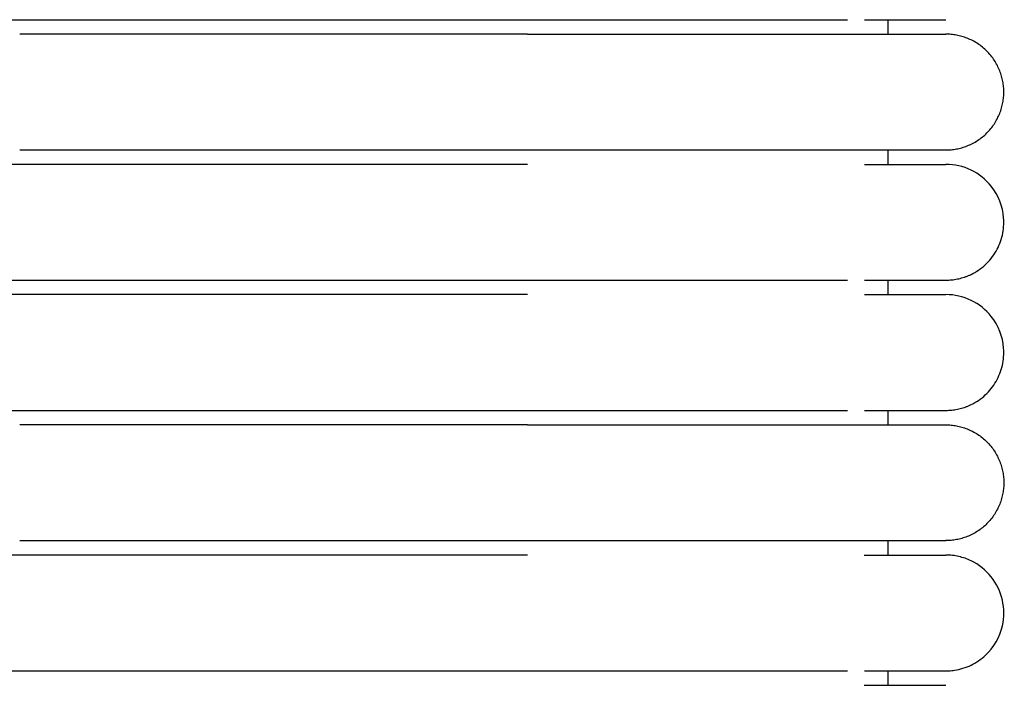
# Model space of a CAD drawing. Header units: millimetres. Extents: x -31695 to -19845, y -5614 to 7253.
# Tile 210 of 256: x -29446 to -29412, y 5117 to 5140. Entities that reach past the tile are written whole.
import ezdxf

# ---------------------------------------------------------------- set-up
doc = ezdxf.new("R2010")
doc.units = ezdxf.units.MM
doc.layers.add('2d', color=7, linetype='Continuous', true_color=0x000000)

msp = doc.modelspace()

# ---------------------------------------------------------------- linework, layer by layer
at = {"layer": '2d', "linetype": 'Continuous', "lineweight": -3}
for points, weights, knots in [([(-29453.065, 5139.995), (-29453.065, 5139.995), (-29451.014, 5139.995), (-29448.964, 5139.995), (-29446.065, 5139.995)], [1, 0.853553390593, 0.853553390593, 0.853553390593, 1], [0, 0, 0, 5.79899, 5.79899, 11.59798, 11.59798, 11.59798]), ([(-29428.526, 5139.495), (-29423.555, 5139.495), (-29420.04, 5139.495), (-29417.69, 5139.495), (-29416.884, 5139.495)], [1, 0.853553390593, 0.853553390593, 0.853553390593, 0.919067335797], [0, 0, 0, 9.941125, 9.941125, 16.590224, 16.590224, 16.590224]), ([(-29414.065, 5135.495), (-29412.065, 5135.495), (-29412.065, 5137.495), (-29412.065, 5139.495), (-29414.065, 5139.495)], [1, 0.707106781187, 1, 0.707106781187, 1], [0, 0, 0, 1.570796, 1.570796, 3.141593, 3.141593, 3.141593]), ([(-29428.526, 5135.495), (-29423.555, 5135.495), (-29420.04, 5135.495), (-29417.69, 5135.495), (-29416.884, 5135.495)], [1, 0.853553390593, 0.853553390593, 0.853553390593, 0.919067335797], [0, 0, 0, 9.941125, 9.941125, 16.590224, 16.590224, 16.590224]), ([(-29446.065, 5134.995), (-29448.964, 5134.995), (-29451.014, 5134.995), (-29453.065, 5134.995), (-29453.065, 5134.995)], [1, 0.853553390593, 0.853553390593, 0.853553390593, 1], [0, 0, 0, 5.79899, 5.79899, 11.59798, 11.59798, 11.59798]), ([(-29453.065, 5130.995), (-29453.065, 5130.995), (-29451.014, 5130.995), (-29448.964, 5130.995), (-29446.065, 5130.995)], [1, 0.853553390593, 0.853553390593, 0.853553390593, 1], [0, 0, 0, 5.79899, 5.79899, 11.59798, 11.59798, 11.59798]), ([(-29446.065, 5130.495), (-29448.964, 5130.495), (-29451.014, 5130.495), (-29453.065, 5130.495), (-29453.065, 5130.495)], [1, 0.853553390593, 0.853553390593, 0.853553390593, 1], [0, 0, 0, 5.79899, 5.79899, 11.59798, 11.59798, 11.59798]), ([(-29453.065, 5126.495), (-29453.065, 5126.495), (-29451.014, 5126.495), (-29448.964, 5126.495), (-29446.065, 5126.495)], [1, 0.853553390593, 0.853553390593, 0.853553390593, 1], [0, 0, 0, 5.79899, 5.79899, 11.59798, 11.59798, 11.59798]), ([(-29428.526, 5125.995), (-29423.555, 5125.995), (-29420.04, 5125.995), (-29417.69, 5125.995), (-29416.884, 5125.995)], [1, 0.853553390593, 0.853553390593, 0.853553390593, 0.919067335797], [0, 0, 0, 9.941125, 9.941125, 16.590224, 16.590224, 16.590224]), ([(-29414.065, 5125.995), (-29412.065, 5125.995), (-29412.065, 5123.995), (-29412.065, 5121.995), (-29414.065, 5121.995)], [1, 0.707106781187, 1, 0.707106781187, 1], [9.424778, 9.424778, 9.424778, 12.566371, 12.566371, 15.707963, 15.707963, 15.707963]), ([(-29428.526, 5121.995), (-29423.555, 5121.995), (-29420.04, 5121.995), (-29417.69, 5121.995), (-29416.884, 5121.995)], [1, 0.853553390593, 0.853553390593, 0.853553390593, 0.919067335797], [0, 0, 0, 9.941125, 9.941125, 16.590224, 16.590224, 16.590224]), ([(-29446.065, 5121.495), (-29448.964, 5121.495), (-29451.014, 5121.495), (-29453.065, 5121.495), (-29453.065, 5121.495)], [1, 0.853553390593, 0.853553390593, 0.853553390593, 1], [0, 0, 0, 5.79899, 5.79899, 11.59798, 11.59798, 11.59798]), ([(-29453.065, 5117.495), (-29453.065, 5117.495), (-29451.014, 5117.495), (-29448.964, 5117.495), (-29446.065, 5117.495)], [1, 0.853553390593, 0.853553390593, 0.853553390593, 1], [0, 0, 0, 5.79899, 5.79899, 11.59798, 11.59798, 11.59798])]:
    msp.add_rational_spline(points, weights, degree=2, knots=knots, dxfattribs=at)
for points, degree in [([(-29446.065, 5139.995), (-29437.295, 5139.995), (-29428.526, 5139.995)], 2), ([(-29416.065, 5139.495), (-29416.065, 5139.745), (-29416.065, 5139.995)], 2), ([(-29414.069, 5139.995), (-29414.069, 5139.995), (-29414.069, 5139.995), (-29414.07, 5139.995)], 3), ([(-29428.526, 5139.495), (-29437.295, 5139.495), (-29446.065, 5139.495)], 2), ([(-29446.065, 5135.495), (-29437.295, 5135.495), (-29428.526, 5135.495)], 2), ([(-29416.065, 5134.995), (-29416.065, 5135.245), (-29416.065, 5135.495)], 2), ([(-29428.526, 5134.995), (-29437.295, 5134.995), (-29446.065, 5134.995)], 2), ([(-29446.065, 5130.995), (-29437.295, 5130.995), (-29428.526, 5130.995)], 2), ([(-29416.065, 5130.495), (-29416.065, 5130.745), (-29416.065, 5130.995)], 2), ([(-29414.069, 5130.995), (-29414.069, 5130.995), (-29414.069, 5130.995), (-29414.07, 5130.995)], 3), ([(-29428.526, 5130.495), (-29437.295, 5130.495), (-29446.065, 5130.495)], 2), ([(-29446.065, 5126.495), (-29437.295, 5126.495), (-29428.526, 5126.495)], 2), ([(-29416.065, 5125.995), (-29416.065, 5126.245), (-29416.065, 5126.495)], 2), ([(-29414.069, 5126.495), (-29414.069, 5126.495), (-29414.069, 5126.495), (-29414.07, 5126.495)], 3), ([(-29428.526, 5125.995), (-29437.295, 5125.995), (-29446.065, 5125.995)], 2), ([(-29446.065, 5121.995), (-29437.295, 5121.995), (-29428.526, 5121.995)], 2), ([(-29416.065, 5121.495), (-29416.065, 5121.745), (-29416.065, 5121.995)], 2), ([(-29428.526, 5121.495), (-29437.295, 5121.495), (-29446.065, 5121.495)], 2), ([(-29446.065, 5117.495), (-29437.295, 5117.495), (-29428.526, 5117.495)], 2), ([(-29416.065, 5116.995), (-29416.065, 5117.245), (-29416.065, 5117.495)], 2)]:
    msp.add_open_spline(points, degree=degree, dxfattribs=at)
for points, knots in [([(-29428.526, 5139.995), (-29428.326, 5139.995), (-29428.121, 5139.995), (-29427.922, 5139.995), (-29427.72, 5139.995), (-29427.519, 5139.995), (-29427.318, 5139.995), (-29427.117, 5139.995), (-29426.916, 5139.995), (-29426.716, 5139.995), (-29426.516, 5139.995), (-29426.317, 5139.995), (-29426.118, 5139.995), (-29425.919, 5139.995), (-29425.722, 5139.995), (-29425.525, 5139.995), (-29425.329, 5139.995), (-29425.133, 5139.995), (-29424.939, 5139.995), (-29424.745, 5139.995), (-29424.553, 5139.995), (-29424.362, 5139.995), (-29424.171, 5139.995), (-29423.982, 5139.995), (-29423.795, 5139.995), (-29423.608, 5139.995), (-29423.423, 5139.995), (-29423.241, 5139.995), (-29423.059, 5139.995), (-29422.88, 5139.995), (-29422.705, 5139.995), (-29422.53, 5139.995), (-29422.358, 5139.995), (-29422.189, 5139.995), (-29422.021, 5139.995), (-29421.856, 5139.995), (-29421.693, 5139.995), (-29421.532, 5139.995), (-29421.373, 5139.995), (-29421.218, 5139.995), (-29421.14, 5139.995), (-29421.064, 5139.995), (-29420.988, 5139.995), (-29420.913, 5139.995), (-29420.838, 5139.995), (-29420.764, 5139.995), (-29420.616, 5139.995), (-29420.473, 5139.995), (-29420.333, 5139.995), (-29420.263, 5139.995), (-29420.194, 5139.995), (-29420.126, 5139.995), (-29420.058, 5139.995), (-29419.991, 5139.995), (-29419.925, 5139.995), (-29419.921, 5139.995), (-29419.917, 5139.995), (-29419.913, 5139.995), (-29419.909, 5139.995), (-29419.905, 5139.995), (-29419.901, 5139.995), (-29419.894, 5139.995), (-29419.886, 5139.995), (-29419.878, 5139.995), (-29419.874, 5139.995), (-29419.87, 5139.995), (-29419.866, 5139.995), (-29419.863, 5139.995), (-29419.859, 5139.995), (-29419.855, 5139.995), (-29419.847, 5139.995), (-29419.839, 5139.995), (-29419.832, 5139.995), (-29419.816, 5139.995), (-29419.801, 5139.995), (-29419.785, 5139.995), (-29419.77, 5139.995), (-29419.755, 5139.995), (-29419.739, 5139.995), (-29419.709, 5139.995), (-29419.678, 5139.995), (-29419.648, 5139.995), (-29419.618, 5139.995), (-29419.588, 5139.995), (-29419.558, 5139.995), (-29419.527, 5139.995), (-29419.498, 5139.995), (-29419.468, 5139.995), (-29419.438, 5139.995), (-29419.408, 5139.995), (-29419.379, 5139.995), (-29419.35, 5139.995), (-29419.32, 5139.995), (-29419.291, 5139.995), (-29419.262, 5139.995), (-29419.233, 5139.995), (-29419.204, 5139.995), (-29419.175, 5139.995), (-29419.147, 5139.995), (-29419.118, 5139.995), (-29419.089, 5139.995), (-29419.061, 5139.995), (-29419.033, 5139.995), (-29419.019, 5139.995), (-29419.005, 5139.995), (-29418.991, 5139.995), (-29418.984, 5139.995), (-29418.977, 5139.995), (-29418.97, 5139.995), (-29418.963, 5139.995), (-29418.956, 5139.995), (-29418.949, 5139.995), (-29418.921, 5139.995), (-29418.893, 5139.995), (-29418.866, 5139.995), (-29418.756, 5139.995), (-29418.649, 5139.995), (-29418.544, 5139.995), (-29418.518, 5139.995), (-29418.492, 5139.995), (-29418.467, 5139.995), (-29418.441, 5139.995), (-29418.416, 5139.995), (-29418.39, 5139.995), (-29418.378, 5139.995), (-29418.365, 5139.995), (-29418.353, 5139.995), (-29418.34, 5139.995), (-29418.328, 5139.995), (-29418.315, 5139.995), (-29418.29, 5139.995), (-29418.266, 5139.995), (-29418.241, 5139.995), (-29418.235, 5139.995), (-29418.229, 5139.995), (-29418.223, 5139.995), (-29418.217, 5139.995), (-29418.211, 5139.995), (-29418.205, 5139.995), (-29418.192, 5139.995), (-29418.18, 5139.995), (-29418.168, 5139.995), (-29418.162, 5139.995), (-29418.156, 5139.995), (-29418.15, 5139.995), (-29418.147, 5139.995), (-29418.144, 5139.995), (-29418.132, 5139.995), (-29418.121, 5139.995), (-29418.109, 5139.995), (-29418.097, 5139.995), (-29418.05, 5139.995), (-29418.003, 5139.995), (-29417.958, 5139.995), (-29417.912, 5139.995), (-29417.868, 5139.995), (-29417.824, 5139.995), (-29417.819, 5139.995), (-29417.813, 5139.995), (-29417.808, 5139.995), (-29417.802, 5139.995), (-29417.797, 5139.995), (-29417.791, 5139.995), (-29417.786, 5139.995), (-29417.781, 5139.995), (-29417.775, 5139.995), (-29417.77, 5139.995), (-29417.765, 5139.995), (-29417.759, 5139.995), (-29417.738, 5139.995), (-29417.717, 5139.995), (-29417.696, 5139.995), (-29417.685, 5139.995), (-29417.675, 5139.995), (-29417.665, 5139.995), (-29417.654, 5139.995), (-29417.644, 5139.995), (-29417.634, 5139.995), (-29417.629, 5139.995), (-29417.624, 5139.995), (-29417.619, 5139.995), (-29417.616, 5139.995), (-29417.613, 5139.995), (-29417.603, 5139.995), (-29417.593, 5139.995), (-29417.583, 5139.995), (-29417.573, 5139.995), (-29417.568, 5139.995), (-29417.563, 5139.995), (-29417.558, 5139.995), (-29417.553, 5139.995), (-29417.548, 5139.995), (-29417.544, 5139.995), (-29417.541, 5139.995), (-29417.539, 5139.995), (-29417.529, 5139.995), (-29417.524, 5139.995), (-29417.519, 5139.995), (-29417.46, 5139.995)], [0, 0, 0, 0, 0.610353, 0.610353, 0.610353, 1.221915, 1.221915, 1.221915, 1.834594, 1.834594, 1.834594, 2.448282, 2.448282, 2.448282, 3.062872, 3.062872, 3.062872, 3.678275, 3.678275, 3.678275, 4.294425, 4.294425, 4.294425, 4.911296, 4.911296, 4.911296, 5.527274, 5.527274, 5.527274, 6.137551, 6.137551, 6.137551, 6.742446, 6.742446, 6.742446, 7.342018, 7.342018, 7.342018, 7.936197, 7.936197, 7.936197, 8.231211, 8.231211, 8.231211, 8.524822, 8.524822, 8.524822, 9.107762, 9.107762, 9.107762, 9.39699, 9.39699, 9.39699, 9.684688, 9.684688, 9.684688, 9.701586, 9.701586, 9.701586, 9.718495, 9.718495, 9.718495, 9.752337, 9.752337, 9.752337, 9.769269, 9.769269, 9.769269, 9.786208, 9.786208, 9.786208, 9.820109, 9.820109, 9.820109, 9.888002, 9.888002, 9.888002, 9.956013, 9.956013, 9.956013, 10.092387, 10.092387, 10.092387, 10.229225, 10.229225, 10.229225, 10.366522, 10.366522, 10.366522, 10.50427, 10.50427, 10.50427, 10.642464, 10.642464, 10.642464, 10.781099, 10.781099, 10.781099, 10.920168, 10.920168, 10.920168, 11.059668, 11.059668, 11.059668, 11.129577, 11.129577, 11.129577, 11.164571, 11.164571, 11.164571, 11.199592, 11.199592, 11.199592, 11.339935, 11.339935, 11.339935, 11.905452, 11.905452, 11.905452, 12.047835, 12.047835, 12.047835, 12.190618, 12.190618, 12.190618, 12.262158, 12.262158, 12.262158, 12.333796, 12.333796, 12.333796, 12.477368, 12.477368, 12.477368, 12.513323, 12.513323, 12.513323, 12.549302, 12.549302, 12.549302, 12.621333, 12.621333, 12.621333, 12.657385, 12.657385, 12.657385, 12.693462, 12.693462, 12.693462, 12.765688, 12.765688, 12.765688, 13.055567, 13.055567, 13.055567, 13.347003, 13.347003, 13.347003, 13.383543, 13.383543, 13.383543, 13.420107, 13.420107, 13.420107, 13.456695, 13.456695, 13.456695, 13.493308, 13.493308, 13.493308, 13.640002, 13.640002, 13.640002, 13.713497, 13.713497, 13.713497, 13.787091, 13.787091, 13.787091, 13.823925, 13.823925, 13.823925, 13.860784, 13.860784, 13.860784, 13.934575, 13.934575, 13.934575, 13.971508, 13.971508, 13.971508, 14.008467, 14.008467, 14.008467, 14.04545, 14.04545, 14.04545, 14.082458, 14.082458, 14.082458, 14.082458]), ([(-29416.883, 5139.995), (-29416.2, 5139.995), (-29415.641, 5139.995), (-29415.207, 5139.995), (-29414.837, 5139.995), (-29414.559, 5139.995), (-29414.37, 5139.995), (-29414.182, 5139.995), (-29414.083, 5139.995), (-29414.07, 5139.995)], [0.021134, 0.021134, 0.021134, 0.021134, 8.582823, 8.582823, 8.582823, 15.82671, 15.82671, 15.82671, 22.965434, 22.965434, 22.965434, 22.965434]), ([(-29416.883, 5134.995), (-29416.198, 5134.995), (-29415.637, 5134.995), (-29415.203, 5134.995), (-29414.832, 5134.995), (-29414.554, 5134.995), (-29414.365, 5134.995), (-29414.177, 5134.995), (-29414.078, 5134.995), (-29414.065, 5134.995)], [0, 0, 0, 0, 8.64999, 8.64999, 8.64999, 15.950307, 15.950307, 15.950307, 23.144641, 23.144641, 23.144641, 23.144641]), ([(-29414.069, 5130.995), (-29414.032, 5130.996), (-29413.998, 5130.997), (-29413.965, 5130.998), (-29413.932, 5131), (-29413.899, 5131.003), (-29413.866, 5131.005), (-29413.833, 5131.01), (-29413.8, 5131.014), (-29413.767, 5131.018), (-29413.734, 5131.024), (-29413.701, 5131.029), (-29413.669, 5131.035), (-29413.636, 5131.043), (-29413.604, 5131.05), (-29413.571, 5131.057), (-29413.539, 5131.066), (-29413.507, 5131.075), (-29413.475, 5131.084), (-29413.444, 5131.095), (-29413.412, 5131.105), (-29413.381, 5131.116), (-29413.35, 5131.128), (-29413.319, 5131.14), (-29413.288, 5131.152), (-29413.258, 5131.165), (-29413.227, 5131.179), (-29413.197, 5131.193), (-29413.017, 5131.279), (-29412.851, 5131.393), (-29412.704, 5131.529), (-29412.558, 5131.665), (-29412.432, 5131.822), (-29412.333, 5131.995), (-29412.233, 5132.168), (-29412.159, 5132.355), (-29412.115, 5132.55), (-29412.07, 5132.744), (-29412.055, 5132.946), (-29412.07, 5133.145), (-29412.1, 5133.542), (-29412.252, 5133.93), (-29412.501, 5134.242), (-29412.687, 5134.476), (-29412.927, 5134.667), (-29413.197, 5134.797), (-29413.467, 5134.927), (-29413.765, 5134.995), (-29414.065, 5134.995)], [27.520773, 27.520773, 27.520773, 27.520773, 28.585193, 28.585193, 28.585193, 29.649613, 29.649613, 29.649613, 30.714033, 30.714033, 30.714033, 31.778453, 31.778453, 31.778453, 32.842873, 32.842873, 32.842873, 33.907294, 33.907294, 33.907294, 34.971714, 34.971714, 34.971714, 36.036134, 36.036134, 36.036134, 37.100554, 37.100554, 37.100554, 37.740119, 37.740119, 37.740119, 38.379362, 38.379362, 38.379362, 39.018714, 39.018714, 39.018714, 39.65837, 39.65837, 39.65837, 40.950988, 40.950988, 40.950988, 41.91488, 41.91488, 41.91488, 42.878078, 42.878078, 42.878078, 42.878078]), ([(-29428.526, 5130.995), (-29428.326, 5130.995), (-29428.121, 5130.995), (-29427.922, 5130.995), (-29427.72, 5130.995), (-29427.519, 5130.995), (-29427.318, 5130.995), (-29427.117, 5130.995), (-29426.916, 5130.995), (-29426.716, 5130.995), (-29426.516, 5130.995), (-29426.317, 5130.995), (-29426.118, 5130.995), (-29425.919, 5130.995), (-29425.722, 5130.995), (-29425.525, 5130.995), (-29425.329, 5130.995), (-29425.133, 5130.995), (-29424.939, 5130.995), (-29424.745, 5130.995), (-29424.553, 5130.995), (-29424.362, 5130.995), (-29424.171, 5130.995), (-29423.982, 5130.995), (-29423.795, 5130.995), (-29423.607, 5130.995), (-29423.422, 5130.995), (-29423.241, 5130.995), (-29423.059, 5130.995), (-29422.88, 5130.995), (-29422.705, 5130.995), (-29422.53, 5130.995), (-29422.358, 5130.995), (-29422.189, 5130.995), (-29422.02, 5130.995), (-29421.855, 5130.995), (-29421.693, 5130.995), (-29421.531, 5130.995), (-29421.372, 5130.995), (-29421.218, 5130.995), (-29421.14, 5130.995), (-29421.064, 5130.995), (-29420.988, 5130.995), (-29420.913, 5130.995), (-29420.838, 5130.995), (-29420.764, 5130.995), (-29420.616, 5130.995), (-29420.473, 5130.995), (-29420.333, 5130.995), (-29420.263, 5130.995), (-29420.194, 5130.995), (-29420.126, 5130.995), (-29420.058, 5130.995), (-29419.991, 5130.995), (-29419.925, 5130.995), (-29419.921, 5130.995), (-29419.917, 5130.995), (-29419.913, 5130.995), (-29419.909, 5130.995), (-29419.905, 5130.995), (-29419.901, 5130.995), (-29419.894, 5130.995), (-29419.886, 5130.995), (-29419.878, 5130.995), (-29419.874, 5130.995), (-29419.87, 5130.995), (-29419.866, 5130.995), (-29419.863, 5130.995), (-29419.859, 5130.995), (-29419.855, 5130.995), (-29419.847, 5130.995), (-29419.839, 5130.995), (-29419.832, 5130.995), (-29419.816, 5130.995), (-29419.801, 5130.995), (-29419.785, 5130.995), (-29419.77, 5130.995), (-29419.755, 5130.995), (-29419.739, 5130.995), (-29419.709, 5130.995), (-29419.678, 5130.995), (-29419.648, 5130.995), (-29419.618, 5130.995), (-29419.588, 5130.995), (-29419.558, 5130.995), (-29419.527, 5130.995), (-29419.498, 5130.995), (-29419.468, 5130.995), (-29419.438, 5130.995), (-29419.408, 5130.995), (-29419.379, 5130.995), (-29419.35, 5130.995), (-29419.32, 5130.995), (-29419.291, 5130.995), (-29419.262, 5130.995), (-29419.233, 5130.995), (-29419.204, 5130.995), (-29419.175, 5130.995), (-29419.147, 5130.995), (-29419.118, 5130.995), (-29419.09, 5130.995), (-29419.061, 5130.995), (-29419.033, 5130.995), (-29419.019, 5130.995), (-29419.005, 5130.995), (-29418.991, 5130.995), (-29418.984, 5130.995), (-29418.977, 5130.995), (-29418.97, 5130.995), (-29418.963, 5130.995), (-29418.956, 5130.995), (-29418.949, 5130.995), (-29418.921, 5130.995), (-29418.893, 5130.995), (-29418.866, 5130.995), (-29418.756, 5130.995), (-29418.649, 5130.995), (-29418.544, 5130.995), (-29418.518, 5130.995), (-29418.492, 5130.995), (-29418.467, 5130.995), (-29418.441, 5130.995), (-29418.416, 5130.995), (-29418.39, 5130.995), (-29418.378, 5130.995), (-29418.365, 5130.995), (-29418.353, 5130.995), (-29418.34, 5130.995), (-29418.328, 5130.995), (-29418.315, 5130.995), (-29418.29, 5130.995), (-29418.266, 5130.995), (-29418.241, 5130.995), (-29418.235, 5130.995), (-29418.229, 5130.995), (-29418.223, 5130.995), (-29418.217, 5130.995), (-29418.211, 5130.995), (-29418.205, 5130.995), (-29418.192, 5130.995), (-29418.18, 5130.995), (-29418.168, 5130.995), (-29418.162, 5130.995), (-29418.156, 5130.995), (-29418.15, 5130.995), (-29418.147, 5130.995), (-29418.144, 5130.995), (-29418.132, 5130.995), (-29418.121, 5130.995), (-29418.109, 5130.995), (-29418.097, 5130.995), (-29418.05, 5130.995), (-29418.003, 5130.995), (-29417.958, 5130.995), (-29417.912, 5130.995), (-29417.868, 5130.995), (-29417.824, 5130.995), (-29417.819, 5130.995), (-29417.813, 5130.995), (-29417.808, 5130.995), (-29417.802, 5130.995), (-29417.797, 5130.995), (-29417.791, 5130.995), (-29417.786, 5130.995), (-29417.781, 5130.995), (-29417.775, 5130.995), (-29417.77, 5130.995), (-29417.765, 5130.995), (-29417.759, 5130.995), (-29417.738, 5130.995), (-29417.717, 5130.995), (-29417.696, 5130.995), (-29417.685, 5130.995), (-29417.675, 5130.995), (-29417.665, 5130.995), (-29417.654, 5130.995), (-29417.644, 5130.995), (-29417.634, 5130.995), (-29417.629, 5130.995), (-29417.624, 5130.995), (-29417.619, 5130.995), (-29417.616, 5130.995), (-29417.613, 5130.995), (-29417.603, 5130.995), (-29417.593, 5130.995), (-29417.583, 5130.995), (-29417.573, 5130.995), (-29417.568, 5130.995), (-29417.563, 5130.995), (-29417.558, 5130.995), (-29417.553, 5130.995), (-29417.548, 5130.995), (-29417.544, 5130.995), (-29417.541, 5130.995), (-29417.539, 5130.995), (-29417.529, 5130.995), (-29417.524, 5130.995), (-29417.519, 5130.995), (-29417.46, 5130.995)], [0, 0, 0, 0, 0.610353, 0.610353, 0.610353, 1.221915, 1.221915, 1.221915, 1.834594, 1.834594, 1.834594, 2.448281, 2.448281, 2.448281, 3.062872, 3.062872, 3.062872, 3.678275, 3.678275, 3.678275, 4.294424, 4.294424, 4.294424, 4.911296, 4.911296, 4.911296, 5.527273, 5.527273, 5.527273, 6.13755, 6.13755, 6.13755, 6.742445, 6.742445, 6.742445, 7.342017, 7.342017, 7.342017, 7.936196, 7.936196, 7.936196, 8.231209, 8.231209, 8.231209, 8.524821, 8.524821, 8.524821, 9.107761, 9.107761, 9.107761, 9.396989, 9.396989, 9.396989, 9.684686, 9.684686, 9.684686, 9.701584, 9.701584, 9.701584, 9.718493, 9.718493, 9.718493, 9.752335, 9.752335, 9.752335, 9.769267, 9.769267, 9.769267, 9.786207, 9.786207, 9.786207, 9.820108, 9.820108, 9.820108, 9.888, 9.888, 9.888, 9.956011, 9.956011, 9.956011, 10.092385, 10.092385, 10.092385, 10.229224, 10.229224, 10.229224, 10.36652, 10.36652, 10.36652, 10.504268, 10.504268, 10.504268, 10.642463, 10.642463, 10.642463, 10.781097, 10.781097, 10.781097, 10.920167, 10.920167, 10.920167, 11.059666, 11.059666, 11.059666, 11.129575, 11.129575, 11.129575, 11.164569, 11.164569, 11.164569, 11.19959, 11.19959, 11.19959, 11.339933, 11.339933, 11.339933, 11.90545, 11.90545, 11.90545, 12.047834, 12.047834, 12.047834, 12.190616, 12.190616, 12.190616, 12.262156, 12.262156, 12.262156, 12.333794, 12.333794, 12.333794, 12.477366, 12.477366, 12.477366, 12.513321, 12.513321, 12.513321, 12.5493, 12.5493, 12.5493, 12.621331, 12.621331, 12.621331, 12.657384, 12.657384, 12.657384, 12.69346, 12.69346, 12.69346, 12.765687, 12.765687, 12.765687, 13.055565, 13.055565, 13.055565, 13.347002, 13.347002, 13.347002, 13.383541, 13.383541, 13.383541, 13.420105, 13.420105, 13.420105, 13.456693, 13.456693, 13.456693, 13.493306, 13.493306, 13.493306, 13.64, 13.64, 13.64, 13.713496, 13.713496, 13.713496, 13.787089, 13.787089, 13.787089, 13.823923, 13.823923, 13.823923, 13.860782, 13.860782, 13.860782, 13.934573, 13.934573, 13.934573, 13.971507, 13.971507, 13.971507, 14.008465, 14.008465, 14.008465, 14.045448, 14.045448, 14.045448, 14.082456, 14.082456, 14.082456, 14.082456]), ([(-29416.883, 5130.995), (-29416.2, 5130.995), (-29415.641, 5130.995), (-29415.207, 5130.995), (-29414.837, 5130.995), (-29414.559, 5130.995), (-29414.37, 5130.995), (-29414.182, 5130.995), (-29414.083, 5130.995), (-29414.07, 5130.995)], [0.021134, 0.021134, 0.021134, 0.021134, 8.582823, 8.582823, 8.582823, 15.826711, 15.826711, 15.826711, 22.965434, 22.965434, 22.965434, 22.965434]), ([(-29416.883, 5130.495), (-29416.198, 5130.495), (-29415.637, 5130.495), (-29415.203, 5130.495), (-29414.832, 5130.495), (-29414.554, 5130.495), (-29414.365, 5130.495), (-29414.177, 5130.495), (-29414.078, 5130.495), (-29414.065, 5130.495)], [0, 0, 0, 0, 8.64999, 8.64999, 8.64999, 15.950307, 15.950307, 15.950307, 23.144641, 23.144641, 23.144641, 23.144641]), ([(-29414.069, 5126.495), (-29414.032, 5126.496), (-29413.998, 5126.497), (-29413.965, 5126.498), (-29413.932, 5126.5), (-29413.899, 5126.503), (-29413.866, 5126.505), (-29413.833, 5126.51), (-29413.8, 5126.514), (-29413.767, 5126.518), (-29413.734, 5126.524), (-29413.701, 5126.529), (-29413.669, 5126.535), (-29413.636, 5126.543), (-29413.604, 5126.55), (-29413.571, 5126.557), (-29413.539, 5126.566), (-29413.507, 5126.575), (-29413.475, 5126.584), (-29413.444, 5126.595), (-29413.412, 5126.605), (-29413.381, 5126.616), (-29413.35, 5126.628), (-29413.319, 5126.64), (-29413.288, 5126.652), (-29413.258, 5126.665), (-29413.227, 5126.679), (-29413.197, 5126.693), (-29413.017, 5126.779), (-29412.851, 5126.893), (-29412.704, 5127.029), (-29412.558, 5127.165), (-29412.432, 5127.322), (-29412.333, 5127.495), (-29412.233, 5127.668), (-29412.159, 5127.855), (-29412.115, 5128.05), (-29412.07, 5128.244), (-29412.055, 5128.446), (-29412.07, 5128.645), (-29412.1, 5129.042), (-29412.252, 5129.43), (-29412.501, 5129.742), (-29412.687, 5129.976), (-29412.927, 5130.167), (-29413.197, 5130.297), (-29413.467, 5130.427), (-29413.765, 5130.495), (-29414.065, 5130.495)], [27.520773, 27.520773, 27.520773, 27.520773, 28.585193, 28.585193, 28.585193, 29.649613, 29.649613, 29.649613, 30.714033, 30.714033, 30.714033, 31.778453, 31.778453, 31.778453, 32.842873, 32.842873, 32.842873, 33.907294, 33.907294, 33.907294, 34.971714, 34.971714, 34.971714, 36.036134, 36.036134, 36.036134, 37.100554, 37.100554, 37.100554, 37.740119, 37.740119, 37.740119, 38.379362, 38.379362, 38.379362, 39.018714, 39.018714, 39.018714, 39.65837, 39.65837, 39.65837, 40.950988, 40.950988, 40.950988, 41.91488, 41.91488, 41.91488, 42.878078, 42.878078, 42.878078, 42.878078]), ([(-29428.526, 5126.495), (-29428.326, 5126.495), (-29428.121, 5126.495), (-29427.922, 5126.495), (-29427.72, 5126.495), (-29427.519, 5126.495), (-29427.318, 5126.495), (-29427.117, 5126.495), (-29426.916, 5126.495), (-29426.716, 5126.495), (-29426.516, 5126.495), (-29426.317, 5126.495), (-29426.118, 5126.495), (-29425.919, 5126.495), (-29425.722, 5126.495), (-29425.525, 5126.495), (-29425.329, 5126.495), (-29425.133, 5126.495), (-29424.939, 5126.495), (-29424.745, 5126.495), (-29424.553, 5126.495), (-29424.362, 5126.495), (-29424.171, 5126.495), (-29423.982, 5126.495), (-29423.795, 5126.495), (-29423.607, 5126.495), (-29423.422, 5126.495), (-29423.241, 5126.495), (-29423.059, 5126.495), (-29422.88, 5126.495), (-29422.705, 5126.495), (-29422.53, 5126.495), (-29422.358, 5126.495), (-29422.189, 5126.495), (-29422.021, 5126.495), (-29421.856, 5126.495), (-29421.693, 5126.495), (-29421.531, 5126.495), (-29421.372, 5126.495), (-29421.218, 5126.495), (-29421.14, 5126.495), (-29421.064, 5126.495), (-29420.988, 5126.495), (-29420.913, 5126.495), (-29420.838, 5126.495), (-29420.764, 5126.495), (-29420.616, 5126.495), (-29420.473, 5126.495), (-29420.333, 5126.495), (-29420.263, 5126.495), (-29420.194, 5126.495), (-29420.126, 5126.495), (-29420.058, 5126.495), (-29419.991, 5126.495), (-29419.925, 5126.495), (-29419.921, 5126.495), (-29419.917, 5126.495), (-29419.913, 5126.495), (-29419.909, 5126.495), (-29419.905, 5126.495), (-29419.901, 5126.495), (-29419.894, 5126.495), (-29419.886, 5126.495), (-29419.878, 5126.495), (-29419.874, 5126.495), (-29419.87, 5126.495), (-29419.866, 5126.495), (-29419.863, 5126.495), (-29419.859, 5126.495), (-29419.855, 5126.495), (-29419.847, 5126.495), (-29419.839, 5126.495), (-29419.832, 5126.495), (-29419.816, 5126.495), (-29419.801, 5126.495), (-29419.785, 5126.495), (-29419.77, 5126.495), (-29419.755, 5126.495), (-29419.739, 5126.495), (-29419.709, 5126.495), (-29419.678, 5126.495), (-29419.648, 5126.495), (-29419.618, 5126.495), (-29419.588, 5126.495), (-29419.558, 5126.495), (-29419.527, 5126.495), (-29419.498, 5126.495), (-29419.468, 5126.495), (-29419.438, 5126.495), (-29419.408, 5126.495), (-29419.379, 5126.495), (-29419.35, 5126.495), (-29419.32, 5126.495), (-29419.291, 5126.495), (-29419.262, 5126.495), (-29419.233, 5126.495), (-29419.204, 5126.495), (-29419.175, 5126.495), (-29419.147, 5126.495), (-29419.118, 5126.495), (-29419.09, 5126.495), (-29419.061, 5126.495), (-29419.033, 5126.495), (-29419.019, 5126.495), (-29419.005, 5126.495), (-29418.991, 5126.495), (-29418.984, 5126.495), (-29418.977, 5126.495), (-29418.97, 5126.495), (-29418.963, 5126.495), (-29418.956, 5126.495), (-29418.949, 5126.495), (-29418.921, 5126.495), (-29418.893, 5126.495), (-29418.866, 5126.495), (-29418.756, 5126.495), (-29418.649, 5126.495), (-29418.544, 5126.495), (-29418.518, 5126.495), (-29418.492, 5126.495), (-29418.467, 5126.495), (-29418.441, 5126.495), (-29418.416, 5126.495), (-29418.39, 5126.495), (-29418.378, 5126.495), (-29418.365, 5126.495), (-29418.353, 5126.495), (-29418.34, 5126.495), (-29418.328, 5126.495), (-29418.315, 5126.495), (-29418.29, 5126.495), (-29418.266, 5126.495), (-29418.241, 5126.495), (-29418.235, 5126.495), (-29418.229, 5126.495), (-29418.223, 5126.495), (-29418.217, 5126.495), (-29418.211, 5126.495), (-29418.205, 5126.495), (-29418.192, 5126.495), (-29418.18, 5126.495), (-29418.168, 5126.495), (-29418.162, 5126.495), (-29418.156, 5126.495), (-29418.15, 5126.495), (-29418.147, 5126.495), (-29418.144, 5126.495), (-29418.132, 5126.495), (-29418.121, 5126.495), (-29418.109, 5126.495), (-29418.097, 5126.495), (-29418.05, 5126.495), (-29418.003, 5126.495), (-29417.958, 5126.495), (-29417.912, 5126.495), (-29417.868, 5126.495), (-29417.824, 5126.495), (-29417.819, 5126.495), (-29417.813, 5126.495), (-29417.808, 5126.495), (-29417.802, 5126.495), (-29417.797, 5126.495), (-29417.791, 5126.495), (-29417.786, 5126.495), (-29417.781, 5126.495), (-29417.775, 5126.495), (-29417.77, 5126.495), (-29417.765, 5126.495), (-29417.759, 5126.495), (-29417.738, 5126.495), (-29417.717, 5126.495), (-29417.696, 5126.495), (-29417.685, 5126.495), (-29417.675, 5126.495), (-29417.665, 5126.495), (-29417.654, 5126.495), (-29417.644, 5126.495), (-29417.634, 5126.495), (-29417.629, 5126.495), (-29417.624, 5126.495), (-29417.619, 5126.495), (-29417.616, 5126.495), (-29417.613, 5126.495), (-29417.603, 5126.495), (-29417.593, 5126.495), (-29417.583, 5126.495), (-29417.573, 5126.495), (-29417.568, 5126.495), (-29417.563, 5126.495), (-29417.558, 5126.495), (-29417.553, 5126.495), (-29417.548, 5126.495), (-29417.544, 5126.495), (-29417.541, 5126.495), (-29417.539, 5126.495), (-29417.529, 5126.495), (-29417.524, 5126.495), (-29417.519, 5126.495), (-29417.46, 5126.495)], [0, 0, 0, 0, 0.610353, 0.610353, 0.610353, 1.221915, 1.221915, 1.221915, 1.834594, 1.834594, 1.834594, 2.448281, 2.448281, 2.448281, 3.062872, 3.062872, 3.062872, 3.678275, 3.678275, 3.678275, 4.294425, 4.294425, 4.294425, 4.911296, 4.911296, 4.911296, 5.527274, 5.527274, 5.527274, 6.137551, 6.137551, 6.137551, 6.742446, 6.742446, 6.742446, 7.342018, 7.342018, 7.342018, 7.936197, 7.936197, 7.936197, 8.23121, 8.23121, 8.23121, 8.524822, 8.524822, 8.524822, 9.107762, 9.107762, 9.107762, 9.39699, 9.39699, 9.39699, 9.684687, 9.684687, 9.684687, 9.701585, 9.701585, 9.701585, 9.718495, 9.718495, 9.718495, 9.752336, 9.752336, 9.752336, 9.769268, 9.769268, 9.769268, 9.786208, 9.786208, 9.786208, 9.820109, 9.820109, 9.820109, 9.888001, 9.888001, 9.888001, 9.956012, 9.956012, 9.956012, 10.092386, 10.092386, 10.092386, 10.229225, 10.229225, 10.229225, 10.366521, 10.366521, 10.366521, 10.50427, 10.50427, 10.50427, 10.642464, 10.642464, 10.642464, 10.781099, 10.781099, 10.781099, 10.920168, 10.920168, 10.920168, 11.059667, 11.059667, 11.059667, 11.129576, 11.129576, 11.129576, 11.164571, 11.164571, 11.164571, 11.199591, 11.199591, 11.199591, 11.339935, 11.339935, 11.339935, 11.905451, 11.905451, 11.905451, 12.047835, 12.047835, 12.047835, 12.190617, 12.190617, 12.190617, 12.262157, 12.262157, 12.262157, 12.333796, 12.333796, 12.333796, 12.477368, 12.477368, 12.477368, 12.513322, 12.513322, 12.513322, 12.549301, 12.549301, 12.549301, 12.621332, 12.621332, 12.621332, 12.657385, 12.657385, 12.657385, 12.693462, 12.693462, 12.693462, 12.765688, 12.765688, 12.765688, 13.055566, 13.055566, 13.055566, 13.347003, 13.347003, 13.347003, 13.383542, 13.383542, 13.383542, 13.420106, 13.420106, 13.420106, 13.456694, 13.456694, 13.456694, 13.493307, 13.493307, 13.493307, 13.640002, 13.640002, 13.640002, 13.713497, 13.713497, 13.713497, 13.78709, 13.78709, 13.78709, 13.823924, 13.823924, 13.823924, 13.860783, 13.860783, 13.860783, 13.934575, 13.934575, 13.934575, 13.971508, 13.971508, 13.971508, 14.008466, 14.008466, 14.008466, 14.045449, 14.045449, 14.045449, 14.082457, 14.082457, 14.082457, 14.082457]), ([(-29416.883, 5126.495), (-29416.2, 5126.495), (-29415.641, 5126.495), (-29415.207, 5126.495), (-29414.837, 5126.495), (-29414.559, 5126.495), (-29414.37, 5126.495), (-29414.182, 5126.495), (-29414.083, 5126.495), (-29414.07, 5126.495)], [0.021134, 0.021134, 0.021134, 0.021134, 8.582823, 8.582823, 8.582823, 15.826711, 15.826711, 15.826711, 22.965435, 22.965435, 22.965435, 22.965435]), ([(-29416.884, 5121.495), (-29416.198, 5121.495), (-29415.637, 5121.495), (-29415.203, 5121.495), (-29414.833, 5121.495), (-29414.554, 5121.495), (-29414.365, 5121.495), (-29414.177, 5121.495), (-29414.079, 5121.495), (-29414.065, 5121.495)], [0, 0, 0, 0, 8.649968, 8.649968, 8.649968, 15.950267, 15.950267, 15.950267, 23.144583, 23.144583, 23.144583, 23.144583]), ([(-29414.064, 5117.495), (-29414.031, 5117.495), (-29413.998, 5117.496), (-29413.898, 5117.501), (-29413.832, 5117.508), (-29413.766, 5117.517), (-29413.569, 5117.547), (-29413.377, 5117.607), (-29413.197, 5117.693), (-29413.017, 5117.78), (-29412.85, 5117.893), (-29412.704, 5118.029), (-29412.412, 5118.3), (-29412.203, 5118.661), (-29412.114, 5119.05), (-29412.048, 5119.342), (-29412.048, 5119.649), (-29412.115, 5119.94), (-29412.182, 5120.232), (-29412.314, 5120.508), (-29412.501, 5120.742), (-29412.687, 5120.976), (-29412.928, 5121.167), (-29413.197, 5121.297), (-29413.332, 5121.362), (-29413.474, 5121.412), (-29413.62, 5121.445), (-29413.693, 5121.462), (-29413.767, 5121.474), (-29413.878, 5121.487), (-29413.915, 5121.49), (-29413.981, 5121.493), (-29414.037, 5121.494), (-29414.065, 5121.495)], [23.445588, 23.445588, 23.445588, 23.445588, 23.445677, 23.445677, 23.445855, 23.445855, 23.445855, 24.0463, 24.0463, 24.0463, 24.64711, 24.64711, 24.64711, 25.861393, 25.861393, 25.861393, 26.766949, 26.766949, 26.766949, 27.671853, 27.671853, 27.671853, 28.577118, 28.577118, 28.577118, 29.026857, 29.026857, 29.026857, 29.266295, 29.266295, 29.386007, 29.386007, 29.47573, 29.47573, 29.47573, 29.47573]), ([(-29428.526, 5117.495), (-29428.326, 5117.495), (-29428.121, 5117.495), (-29427.922, 5117.495), (-29427.72, 5117.495), (-29427.519, 5117.495), (-29427.318, 5117.495), (-29427.117, 5117.495), (-29426.916, 5117.495), (-29426.716, 5117.495), (-29426.516, 5117.495), (-29426.317, 5117.495), (-29426.118, 5117.495), (-29425.919, 5117.495), (-29425.722, 5117.495), (-29425.525, 5117.495), (-29425.329, 5117.495), (-29425.133, 5117.495), (-29424.939, 5117.495), (-29424.745, 5117.495), (-29424.553, 5117.495), (-29424.362, 5117.495), (-29424.171, 5117.495), (-29423.982, 5117.495), (-29423.795, 5117.495), (-29423.607, 5117.495), (-29423.422, 5117.495), (-29423.241, 5117.495), (-29423.059, 5117.495), (-29422.88, 5117.495), (-29422.705, 5117.495), (-29422.53, 5117.495), (-29422.358, 5117.495), (-29422.189, 5117.495), (-29422.02, 5117.495), (-29421.855, 5117.495), (-29421.693, 5117.495), (-29421.531, 5117.495), (-29421.372, 5117.495), (-29421.218, 5117.495), (-29421.14, 5117.495), (-29421.064, 5117.495), (-29420.988, 5117.495), (-29420.912, 5117.495), (-29420.838, 5117.495), (-29420.764, 5117.495), (-29420.616, 5117.495), (-29420.473, 5117.495), (-29420.333, 5117.495), (-29420.263, 5117.495), (-29420.194, 5117.495), (-29420.126, 5117.495), (-29420.058, 5117.495), (-29419.991, 5117.495), (-29419.925, 5117.495), (-29419.921, 5117.495), (-29419.917, 5117.495), (-29419.913, 5117.495), (-29419.909, 5117.495), (-29419.905, 5117.495), (-29419.901, 5117.495), (-29419.894, 5117.495), (-29419.886, 5117.495), (-29419.878, 5117.495), (-29419.874, 5117.495), (-29419.87, 5117.495), (-29419.866, 5117.495), (-29419.863, 5117.495), (-29419.859, 5117.495), (-29419.855, 5117.495), (-29419.847, 5117.495), (-29419.839, 5117.495), (-29419.832, 5117.495), (-29419.816, 5117.495), (-29419.801, 5117.495), (-29419.785, 5117.495), (-29419.77, 5117.495), (-29419.755, 5117.495), (-29419.739, 5117.495), (-29419.709, 5117.495), (-29419.678, 5117.495), (-29419.648, 5117.495), (-29419.618, 5117.495), (-29419.588, 5117.495), (-29419.558, 5117.495), (-29419.527, 5117.495), (-29419.498, 5117.495), (-29419.468, 5117.495), (-29419.438, 5117.495), (-29419.408, 5117.495), (-29419.379, 5117.495), (-29419.35, 5117.495), (-29419.32, 5117.495), (-29419.291, 5117.495), (-29419.262, 5117.495), (-29419.233, 5117.495), (-29419.204, 5117.495), (-29419.175, 5117.495), (-29419.147, 5117.495), (-29419.118, 5117.495), (-29419.09, 5117.495), (-29419.061, 5117.495), (-29419.033, 5117.495), (-29419.019, 5117.495), (-29419.005, 5117.495), (-29418.991, 5117.495), (-29418.984, 5117.495), (-29418.977, 5117.495), (-29418.97, 5117.495), (-29418.963, 5117.495), (-29418.956, 5117.495), (-29418.949, 5117.495), (-29418.921, 5117.495), (-29418.893, 5117.495), (-29418.866, 5117.495), (-29418.756, 5117.495), (-29418.649, 5117.495), (-29418.544, 5117.495), (-29418.518, 5117.495), (-29418.492, 5117.495), (-29418.467, 5117.495), (-29418.441, 5117.495), (-29418.416, 5117.495), (-29418.39, 5117.495), (-29418.378, 5117.495), (-29418.365, 5117.495), (-29418.353, 5117.495), (-29418.34, 5117.495), (-29418.328, 5117.495), (-29418.315, 5117.495), (-29418.29, 5117.495), (-29418.266, 5117.495), (-29418.241, 5117.495), (-29418.235, 5117.495), (-29418.229, 5117.495), (-29418.223, 5117.495), (-29418.217, 5117.495), (-29418.211, 5117.495), (-29418.205, 5117.495), (-29418.192, 5117.495), (-29418.18, 5117.495), (-29418.168, 5117.495), (-29418.162, 5117.495), (-29418.156, 5117.495), (-29418.15, 5117.495), (-29418.147, 5117.495), (-29418.144, 5117.495), (-29418.132, 5117.495), (-29418.121, 5117.495), (-29418.109, 5117.495), (-29418.097, 5117.495), (-29418.05, 5117.495), (-29418.003, 5117.495), (-29417.958, 5117.495), (-29417.912, 5117.495), (-29417.868, 5117.495), (-29417.824, 5117.495), (-29417.819, 5117.495), (-29417.813, 5117.495), (-29417.808, 5117.495), (-29417.802, 5117.495), (-29417.797, 5117.495), (-29417.791, 5117.495), (-29417.786, 5117.495), (-29417.781, 5117.495), (-29417.775, 5117.495), (-29417.77, 5117.495), (-29417.765, 5117.495), (-29417.759, 5117.495), (-29417.738, 5117.495), (-29417.717, 5117.495), (-29417.696, 5117.495), (-29417.685, 5117.495), (-29417.675, 5117.495), (-29417.665, 5117.495), (-29417.654, 5117.495), (-29417.644, 5117.495), (-29417.634, 5117.495), (-29417.629, 5117.495), (-29417.624, 5117.495), (-29417.619, 5117.495), (-29417.616, 5117.495), (-29417.613, 5117.495), (-29417.603, 5117.495), (-29417.593, 5117.495), (-29417.583, 5117.495), (-29417.573, 5117.495), (-29417.568, 5117.495), (-29417.563, 5117.495), (-29417.558, 5117.495), (-29417.553, 5117.495), (-29417.548, 5117.495), (-29417.544, 5117.495), (-29417.541, 5117.495), (-29417.539, 5117.495), (-29417.529, 5117.495), (-29417.524, 5117.495), (-29417.519, 5117.495), (-29417.46, 5117.495)], [0, 0, 0, 0, 0.610353, 0.610353, 0.610353, 1.221915, 1.221915, 1.221915, 1.834594, 1.834594, 1.834594, 2.448281, 2.448281, 2.448281, 3.062872, 3.062872, 3.062872, 3.678275, 3.678275, 3.678275, 4.294424, 4.294424, 4.294424, 4.911296, 4.911296, 4.911296, 5.527273, 5.527273, 5.527273, 6.13755, 6.13755, 6.13755, 6.742445, 6.742445, 6.742445, 7.342017, 7.342017, 7.342017, 7.936196, 7.936196, 7.936196, 8.23121, 8.23121, 8.23121, 8.524821, 8.524821, 8.524821, 9.107761, 9.107761, 9.107761, 9.396989, 9.396989, 9.396989, 9.684687, 9.684687, 9.684687, 9.701585, 9.701585, 9.701585, 9.718494, 9.718494, 9.718494, 9.752336, 9.752336, 9.752336, 9.769267, 9.769267, 9.769267, 9.786207, 9.786207, 9.786207, 9.820108, 9.820108, 9.820108, 9.888001, 9.888001, 9.888001, 9.956011, 9.956011, 9.956011, 10.092386, 10.092386, 10.092386, 10.229224, 10.229224, 10.229224, 10.36652, 10.36652, 10.36652, 10.504269, 10.504269, 10.504269, 10.642463, 10.642463, 10.642463, 10.781098, 10.781098, 10.781098, 10.920167, 10.920167, 10.920167, 11.059666, 11.059666, 11.059666, 11.129576, 11.129576, 11.129576, 11.16457, 11.16457, 11.16457, 11.19959, 11.19959, 11.19959, 11.339934, 11.339934, 11.339934, 11.90545, 11.90545, 11.90545, 12.047834, 12.047834, 12.047834, 12.190616, 12.190616, 12.190616, 12.262156, 12.262156, 12.262156, 12.333795, 12.333795, 12.333795, 12.477367, 12.477367, 12.477367, 12.513321, 12.513321, 12.513321, 12.5493, 12.5493, 12.5493, 12.621332, 12.621332, 12.621332, 12.657384, 12.657384, 12.657384, 12.693461, 12.693461, 12.693461, 12.765687, 12.765687, 12.765687, 13.055566, 13.055566, 13.055566, 13.347002, 13.347002, 13.347002, 13.383541, 13.383541, 13.383541, 13.420105, 13.420105, 13.420105, 13.456694, 13.456694, 13.456694, 13.493306, 13.493306, 13.493306, 13.640001, 13.640001, 13.640001, 13.713496, 13.713496, 13.713496, 13.78709, 13.78709, 13.78709, 13.823924, 13.823924, 13.823924, 13.860782, 13.860782, 13.860782, 13.934574, 13.934574, 13.934574, 13.971507, 13.971507, 13.971507, 14.008465, 14.008465, 14.008465, 14.045448, 14.045448, 14.045448, 14.082456, 14.082456, 14.082456, 14.082456]), ([(-29416.883, 5117.495), (-29416.2, 5117.495), (-29415.638, 5117.495), (-29415.202, 5117.495), (-29414.832, 5117.495), (-29414.554, 5117.495), (-29414.365, 5117.495), (-29414.177, 5117.495), (-29414.078, 5117.495), (-29414.065, 5117.495)], [0, 0, 0, 0, 8.58561, 8.58561, 8.58561, 15.831591, 15.831591, 15.831591, 22.972378, 22.972378, 22.972378, 22.972378]), ([(-29416.884, 5116.995), (-29416.198, 5116.995), (-29415.637, 5116.995), (-29415.203, 5116.995), (-29414.833, 5116.995), (-29414.554, 5116.995), (-29414.365, 5116.995), (-29414.177, 5116.995), (-29414.079, 5116.995), (-29414.065, 5116.995)], [0, 0, 0, 0, 8.649968, 8.649968, 8.649968, 15.950267, 15.950267, 15.950267, 23.144583, 23.144583, 23.144583, 23.144583])]:
    msp.add_open_spline(points, degree=3, knots=knots, dxfattribs=at)
for points in [[(-29416.884, 5139.495), (-29414.065, 5139.495), (-29414.065, 5139.495)], [(-29416.884, 5135.495), (-29414.065, 5135.495), (-29414.065, 5135.495)], [(-29416.884, 5125.995), (-29414.065, 5125.995), (-29414.065, 5125.995)], [(-29416.884, 5121.995), (-29414.065, 5121.995), (-29414.065, 5121.995)]]:
    msp.add_rational_spline(points, [0.919067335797, 0.951503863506, 1], degree=2, dxfattribs=at)

doc.saveas('drawing.dxf')
